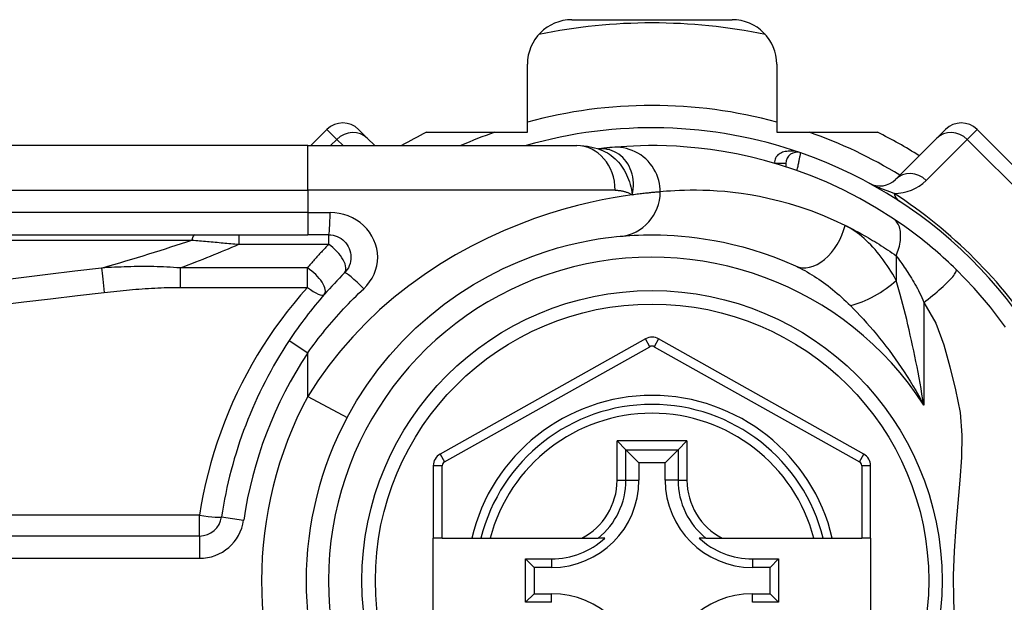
# Model space of a CAD drawing. Header units: inches. Extents: x 5 to 160, y 9 to 87.
# Tile 91 of 203: x 5.596 to 6.465, y 58.407 to 58.921. Entities that reach past the tile are written whole.
import ezdxf

# ---------------------------------------------------------------- set-up
doc = ezdxf.new("R2010")
doc.units = ezdxf.units.IN
doc.header["$MEASUREMENT"] = 0
doc.layers.add('Visible Edges(ANSI)', color=7, linetype='Continuous', lineweight=25)
doc.layers.add('Visible Tangent Edges(ANSI)', color=7, linetype='Continuous', lineweight=25)

msp = doc.modelspace()

# ---------------------------------------------------------------- linework, layer by layer
at = {"layer": 'Visible Edges(ANSI)'}
for p, q in [((6.08362, 58.92108), (6.22488, 58.92108)), ((6.04425, 58.82175), (6.04425, 58.88171)), ((6.26425, 58.88171), (6.26425, 58.82175)), ((5.86751, 58.82417), (5.85327, 58.80994)), ((5.89534, 58.82417), (5.90316, 58.81636)), ((5.9552, 58.82175), (6.04425, 58.82175)), ((6.26425, 58.82175), (6.35329, 58.82175)), ((6.40533, 58.81636), (6.41315, 58.82417)), ((6.55234, 58.71282), (6.44099, 58.82417)), ((5.90958, 58.80994), (5.90316, 58.81636)), ((6.40533, 58.81636), (6.36913, 58.78015)), ((5.85055, 58.80994), (5.20149, 58.80994)), ((5.85055, 58.80994), (6.08781, 58.80994)), ((6.10699, 58.80702), (6.10694, 58.80701)), ((6.27236, 58.79424), (6.27236, 58.79131)), ((5.20149, 58.7312), (5.85055, 58.7312)), ((5.86898, 58.7312), (5.85055, 58.7312)), ((6.14846, 58.63937), (5.96728, 58.53773)), ((6.34104, 58.53773), (6.16003, 58.63937)), ((6.12341, 58.54943), (6.13125, 58.54159)), ((6.17724, 58.54159), (6.18508, 58.54943)), ((6.13125, 58.54159), (6.14268, 58.53016)), ((6.17724, 58.54159), (6.16581, 58.53016)), ((5.96125, 58.52743), (5.96125, 58.46348)), ((6.14268, 58.53016), (6.14268, 58.51466)), ((6.16581, 58.53016), (6.14268, 58.53016)), ((6.16581, 58.51466), (6.16581, 58.53016)), ((6.34707, 58.46348), (6.34707, 58.52743)), ((5.75505, 58.46544), (5.10306, 58.46544)), ((5.96912, 58.46348), (5.96125, 58.46348)), ((5.96125, 58.38868), (5.96125, 58.46348)), ((5.96912, 58.46348), (5.9952, 58.46348)), ((5.9952, 58.46348), (6.0033, 58.46348)), ((6.0033, 58.46348), (6.01142, 58.46348)), ((6.01142, 58.46348), (6.0924, 58.46348)), ((6.0924, 58.46348), (6.10668, 58.46348)), ((6.11259, 58.46348), (6.10668, 58.46348)), ((6.20181, 58.46348), (6.1959, 58.46348)), ((6.20181, 58.46348), (6.21609, 58.46348)), ((6.21609, 58.46348), (6.29707, 58.46348)), ((6.29707, 58.46348), (6.30519, 58.46348)), ((6.30519, 58.46348), (6.31329, 58.46348)), ((6.31329, 58.46348), (6.3392, 58.46348)), ((6.34707, 58.46348), (6.3392, 58.46348)), ((6.34707, 58.46348), (6.34707, 58.38868)), ((6.04258, 58.40693), (6.04258, 58.44522)), ((6.04258, 58.44522), (6.05016, 58.43764)), ((6.04258, 58.44522), (6.06566, 58.44522)), ((6.24283, 58.44522), (6.26591, 58.44522)), ((6.26591, 58.44522), (6.25833, 58.43764)), ((6.26591, 58.44522), (6.26591, 58.40693)), ((6.05016, 58.43764), (6.05016, 58.41451)), ((6.06566, 58.43764), (6.05016, 58.43764)), ((6.25833, 58.43764), (6.24283, 58.43764)), ((6.25833, 58.41451), (6.25833, 58.43764)), ((6.04258, 58.40693), (6.05016, 58.41451)), ((6.05016, 58.41451), (6.06566, 58.41451)), ((6.24283, 58.41451), (6.25833, 58.41451)), ((6.26591, 58.40693), (6.25833, 58.41451)), ((6.06566, 58.40693), (6.04258, 58.40693)), ((6.26591, 58.40693), (6.24283, 58.40693))]:
    msp.add_line(p, q, dxfattribs=at)
at = {"layer": 'Visible Edges(ANSI)', "flags": 128}
for points in [[(6.10724, 58.80691), (6.09736, 58.80923), (6.08781, 58.80994)], [(6.11899, 58.80831), (6.11865, 58.80828), (6.1183, 58.80825), (6.11793, 58.80821), (6.11754, 58.80818), (6.11715, 58.80814), (6.11674, 58.8081), (6.11631, 58.80806), (6.11587, 58.80801), (6.11542, 58.80797), (6.11496, 58.80792), (6.11448, 58.80787), (6.11398, 58.80782), (6.11347, 58.80776), (6.11295, 58.80771), (6.11242, 58.80765), (6.11187, 58.80759), (6.11131, 58.80753), (6.11073, 58.80746), (6.11014, 58.80739), (6.10954, 58.80732), (6.10892, 58.80725), (6.10829, 58.80717), (6.10765, 58.8071), (6.10699, 58.80702)], [(6.36718, 58.74546), (6.3524, 58.75483), (6.33763, 58.7633), (6.32295, 58.77088), (6.30844, 58.77761), (6.29418, 58.78352), (6.28025, 58.78866), (6.2667, 58.79309), (6.25355, 58.79687), (6.24085, 58.80004), (6.22864, 58.80266), (6.21695, 58.80478), (6.20579, 58.80646), (6.19519, 58.80775), (6.18517, 58.80869), (6.17573, 58.80933), (6.1669, 58.80973), (6.15869, 58.80991), (6.15109, 58.80992), (6.14413, 58.8098), (6.1378, 58.80958), (6.13212, 58.8093), (6.12709, 58.80897), (6.12271, 58.80864), (6.11899, 58.80831)], [(6.42243, 58.70072), (6.42021, 58.70287), (6.41796, 58.70501), (6.41569, 58.70714), (6.41339, 58.70926), (6.41107, 58.71136), (6.40874, 58.71345), (6.40638, 58.71552), (6.40402, 58.71755), (6.40166, 58.71956), (6.3993, 58.72153), (6.39694, 58.72348), (6.39459, 58.72538), (6.39223, 58.72726), (6.38989, 58.7291), (6.38755, 58.7309), (6.38523, 58.73266), (6.38291, 58.7344), (6.3806, 58.73609), (6.37831, 58.73775), (6.37604, 58.73938), (6.37378, 58.74096), (6.37155, 58.7425), (6.36935, 58.744), (6.36718, 58.74546)], [(5.86898, 58.7312), (5.8709, 58.7311), (5.87281, 58.73081), (5.87467, 58.73033), (5.87649, 58.72968), (5.87823, 58.72886), (5.87989, 58.72788), (5.88144, 58.72674), (5.88287, 58.72546), (5.88416, 58.72404), (5.88531, 58.72249), (5.8863, 58.72083), (5.88713, 58.71908), (5.88779, 58.71725), (5.88827, 58.71537), (5.88856, 58.71346), (5.88867, 58.71153), (5.88857, 58.7096), (5.88829, 58.70769), (5.88782, 58.7058), (5.88717, 58.70398), (5.88634, 58.70223), (5.88534, 58.70057), (5.88419, 58.69901), (5.8829, 58.69759)], [(5.88526, 58.57011), (5.89356, 58.58462), (5.90265, 58.59869), (5.91249, 58.61223), (5.92304, 58.62517), (5.93423, 58.63746), (5.94598, 58.64905), (5.95821, 58.65988), (5.97084, 58.66992), (5.98377, 58.67908), (5.99687, 58.68737), (6.01, 58.6948), (6.023, 58.70138), (6.03574, 58.70713), (6.04808, 58.71207), (6.05986, 58.71622), (6.07095, 58.71961), (6.08121, 58.72236), (6.09061, 58.72456), (6.09909, 58.72627), (6.10661, 58.72757), (6.11312, 58.72851), (6.1186, 58.72917), (6.12298, 58.72961), (6.12622, 58.72991)], [(6.12622, 58.72991), (6.12868, 58.73012), (6.13152, 58.73035), (6.13474, 58.73057), (6.13834, 58.73078), (6.14231, 58.73096), (6.14665, 58.7311), (6.15136, 58.73118), (6.15643, 58.73119), (6.16185, 58.7311), (6.16761, 58.73091), (6.1737, 58.73059), (6.18014, 58.73011), (6.18691, 58.72945), (6.19401, 58.7286), (6.20145, 58.72752), (6.2092, 58.7262), (6.21728, 58.72461), (6.22566, 58.72272), (6.2343, 58.7205), (6.2432, 58.71794), (6.25231, 58.715), (6.26161, 58.71168), (6.27109, 58.70794), (6.28071, 58.70375)], [(6.46615, 58.64985), (6.45281, 58.66739), (6.43853, 58.68401), (6.42243, 58.70072)], [(5.8829, 58.69759), (5.88065, 58.69532), (5.87841, 58.69303), (5.87619, 58.69072), (5.87399, 58.68839), (5.87181, 58.68603), (5.86965, 58.68366), (5.8675, 58.68127), (5.86537, 58.67886), (5.86326, 58.67643), (5.86117, 58.67398), (5.8591, 58.67151), (5.85706, 58.66903), (5.85503, 58.66652), (5.85302, 58.664), (5.85103, 58.66147), (5.84907, 58.65891), (5.84712, 58.65634), (5.8452, 58.65375), (5.8433, 58.65115), (5.84142, 58.64854), (5.83957, 58.6459), (5.83773, 58.64326), (5.83592, 58.6406), (5.83414, 58.63792)]]:
    msp.add_lwpolyline(points, dxfattribs=at)
at = {"layer": 'Visible Edges(ANSI)'}
msp.add_circle((6.15425, 58.42608), 0.25591, dxfattribs=at)
for centre, radius, start, end in [((6.15425, 58.42608), 0.625, 244.87043, 115.12957), ((6.08362, 58.88171), 0.03937, 90, 180), ((6.15425, 58.42608), 0.49213, 78.27724, 101.72276), ((6.22488, 58.88171), 0.03937, 0, 90), ((5.88143, 58.81025), 0.01969, 45, 135), ((6.15425, 58.42608), 0.44291, 116.70485, 119.92643), ((6.15425, 58.42608), 0.39961, 70.83542, 106.1388), ((6.15425, 58.42608), 0.44291, 57.83959, 63.29515), ((6.42707, 58.81025), 0.01969, 45, 135), ((6.2822, 58.79424), 0.00984, 70.83542, 180), ((6.15425, 58.42608), 0.39961, 16.35177, 70.83542), ((6.35521, 58.79407), 0.01969, 241.3611, 315), ((6.15424, 58.62907), 0.01181, 60.68681, 119.29123), ((6.15425, 58.42608), 0.38386, 146.50369, 171.58673), ((6.15425, 58.42608), 0.15551, 13.91643, 166.08357), ((6.15425, 58.42608), 0.30512, 151.83282, 208.16718), ((5.97306, 58.52743), 0.01181, 119.29123, 180), ((6.33526, 58.52743), 0.01181, 0, 60.68681), ((6.06566, 58.51466), 0.07702, 270, 0), ((6.24283, 58.51466), 0.07702, 180, 270), ((5.75505, 58.48512), 0.01969, 270, 351.58673), ((6.06566, 58.51466), 0.06944, 270, 312.51741), ((6.24283, 58.51466), 0.06944, 227.48259, 270), ((6.06566, 58.33749), 0.07702, 0, 90), ((6.24283, 58.33749), 0.07702, 90, 180)]:
    msp.add_arc(centre, radius, start, end, dxfattribs=at)
at = {"layer": 'Visible Tangent Edges(ANSI)'}
for p, q in [((5.87619, 58.81549), (5.86751, 58.82417)), ((6.44099, 58.82417), (6.4323, 58.81549)), ((5.87063, 58.80994), (5.87619, 58.81549)), ((5.87619, 58.81549), (5.88174, 58.80994)), ((6.3961, 58.77928), (6.4323, 58.81549)), ((6.4323, 58.81549), (6.54366, 58.70413)), ((5.85055, 58.77057), (5.85055, 58.80994)), ((6.26251, 58.79435), (6.27236, 58.7943)), ((6.27236, 58.79424), (6.26289, 58.79424)), ((5.20149, 58.77057), (5.85055, 58.77057)), ((6.12171, 58.77057), (5.85055, 58.77057)), ((5.85055, 58.77057), (5.85055, 58.75088)), ((5.85055, 58.75088), (5.20149, 58.75088)), ((5.85055, 58.75088), (5.85055, 58.7312)), ((5.85055, 58.75088), (5.87021, 58.75088)), ((5.19917, 58.7266), (5.7483, 58.7266)), ((5.78963, 58.7312), (5.78963, 58.72285)), ((5.86898, 58.7312), (5.86898, 58.72285)), ((5.78963, 58.72285), (5.86898, 58.72285)), ((6.36965, 58.7127), (6.36965, 58.69104)), ((5.73801, 58.70197), (5.73801, 58.68487)), ((5.85021, 58.70197), (5.73801, 58.70197)), ((5.85021, 58.68487), (5.85021, 58.70197)), ((5.73801, 58.68487), (5.85021, 58.68487)), ((6.39395, 58.67155), (6.39395, 58.58104)), ((6.15232, 58.6325), (6.14846, 58.63937)), ((6.16003, 58.63937), (6.15617, 58.6325)), ((5.83414, 58.63792), (5.85055, 58.62706)), ((5.97113, 58.53086), (6.15232, 58.6325)), ((6.15617, 58.6325), (6.33719, 58.53086)), ((5.85055, 58.58869), (5.85055, 58.62706)), ((5.85055, 58.58869), (5.88526, 58.57011)), ((6.12341, 58.51466), (6.12341, 58.54943)), ((6.18508, 58.54943), (6.12341, 58.54943)), ((6.18508, 58.54943), (6.18508, 58.51466)), ((5.96728, 58.53773), (5.97113, 58.53086)), ((6.13125, 58.51466), (6.13125, 58.54159)), ((6.13125, 58.54159), (6.17724, 58.54159)), ((6.17724, 58.54159), (6.17724, 58.51466)), ((6.33719, 58.53086), (6.34104, 58.53773)), ((5.96912, 58.52743), (5.96125, 58.52743)), ((5.96912, 58.46348), (5.96912, 58.52743)), ((6.34707, 58.52743), (6.3392, 58.52743)), ((6.3392, 58.52743), (6.3392, 58.46348)), ((6.12341, 58.51466), (6.13125, 58.51466)), ((6.13125, 58.51466), (6.14268, 58.51466)), ((6.17724, 58.51466), (6.16581, 58.51466)), ((6.17724, 58.51466), (6.18508, 58.51466)), ((5.75505, 58.48373), (5.10306, 58.48373)), ((5.75505, 58.46544), (5.75505, 58.48373)), ((5.77452, 58.48224), (5.79399, 58.47936)), ((5.75505, 58.46544), (5.75505, 58.44575)), ((5.10306, 58.44575), (5.75505, 58.44575)), ((6.06566, 58.44522), (6.06566, 58.43764)), ((6.24283, 58.44522), (6.24283, 58.43764)), ((6.06566, 58.40693), (6.06566, 58.41451)), ((6.24283, 58.40693), (6.24283, 58.41451))]:
    msp.add_line(p, q, dxfattribs=at)
at = {"layer": 'Visible Tangent Edges(ANSI)', "flags": 128}
for points in [[(6.10827, 58.80711), (6.10819, 58.80711), (6.10812, 58.8071), (6.10805, 58.8071), (6.10798, 58.8071), (6.10792, 58.80709), (6.10785, 58.80709), (6.10779, 58.80708), (6.10773, 58.80708), (6.10767, 58.80708), (6.10761, 58.80707), (6.10756, 58.80707), (6.1075, 58.80706), (6.10745, 58.80706), (6.1074, 58.80706), (6.10735, 58.80705), (6.10731, 58.80705), (6.10726, 58.80704), (6.10722, 58.80704), (6.10718, 58.80704), (6.10714, 58.80703), (6.1071, 58.80703), (6.10706, 58.80702), (6.10702, 58.80702), (6.10699, 58.80702)], [(6.10724, 58.80692), (6.10919, 58.80622), (6.1111, 58.80542), (6.11298, 58.80451), (6.11482, 58.80349), (6.11661, 58.80236), (6.11834, 58.80114), (6.12001, 58.79982), (6.12162, 58.79841), (6.12316, 58.79692), (6.12463, 58.79533), (6.12603, 58.79367), (6.12736, 58.79192), (6.1286, 58.7901), (6.12976, 58.78821), (6.13083, 58.78627), (6.13182, 58.78426), (6.13272, 58.7822), (6.13353, 58.78009), (6.13427, 58.77793), (6.13492, 58.77572), (6.1355, 58.77346), (6.136, 58.77116), (6.13642, 58.76881), (6.13678, 58.76643)], [(6.13678, 58.76643), (6.13735, 58.76916), (6.13772, 58.77189), (6.13789, 58.77458), (6.13787, 58.77724), (6.13765, 58.77985), (6.13726, 58.7824), (6.13669, 58.78488), (6.13595, 58.78729), (6.13505, 58.78959), (6.13399, 58.7918), (6.13279, 58.79388), (6.13145, 58.79584), (6.12998, 58.79767), (6.12839, 58.79936), (6.12669, 58.8009), (6.12489, 58.80228), (6.123, 58.8035), (6.12104, 58.80455), (6.11902, 58.80543), (6.11693, 58.80613), (6.1148, 58.80665), (6.11263, 58.80699), (6.11045, 58.80714), (6.10827, 58.80711)], [(6.16147, 58.76911), (6.16139, 58.77156), (6.16115, 58.77407), (6.16074, 58.77662), (6.16015, 58.77919), (6.15938, 58.78176), (6.15842, 58.78432), (6.15726, 58.78684), (6.15592, 58.78931), (6.15438, 58.7917), (6.15267, 58.79399), (6.15079, 58.79615), (6.14874, 58.79818), (6.14656, 58.80005), (6.14426, 58.80175), (6.14185, 58.80326), (6.13936, 58.80459), (6.13681, 58.80572), (6.13422, 58.80665), (6.13162, 58.80738), (6.12902, 58.80792), (6.12644, 58.80827), (6.1239, 58.80845), (6.12141, 58.80846), (6.11899, 58.80831)], [(6.28543, 58.80354), (6.28423, 58.80393), (6.283, 58.80427), (6.28176, 58.80455), (6.28052, 58.80478), (6.27926, 58.80496), (6.27801, 58.80507), (6.27676, 58.80513), (6.27551, 58.80512), (6.27426, 58.80504), (6.27303, 58.8049), (6.27181, 58.80469), (6.27062, 58.8044), (6.26947, 58.80404), (6.26835, 58.80359), (6.26728, 58.80306), (6.26628, 58.80243), (6.26535, 58.80172), (6.26452, 58.80091), (6.2638, 58.80001), (6.26321, 58.79902), (6.26278, 58.79794), (6.26251, 58.79679), (6.26242, 58.79559), (6.26251, 58.79435)], [(6.2822, 58.78798), (6.28241, 58.78897), (6.28261, 58.78995), (6.28282, 58.79093), (6.28302, 58.7919), (6.28322, 58.79285), (6.28342, 58.79378), (6.28361, 58.7947), (6.28379, 58.79558), (6.28397, 58.79644), (6.28414, 58.79727), (6.2843, 58.79806), (6.28446, 58.79881), (6.28461, 58.79952), (6.28474, 58.80018), (6.28487, 58.80079), (6.28498, 58.80135), (6.28508, 58.80185), (6.28517, 58.80229), (6.28525, 58.80266), (6.28531, 58.80297), (6.28536, 58.80322), (6.2854, 58.80339), (6.28542, 58.8035), (6.28543, 58.80354)], [(6.12171, 58.77057), (6.1224, 58.77056), (6.12309, 58.77054), (6.12377, 58.7705), (6.12445, 58.77046), (6.12512, 58.77039), (6.12579, 58.77032), (6.12646, 58.77023), (6.12711, 58.77012), (6.12777, 58.77), (6.12841, 58.76987), (6.12905, 58.76972), (6.12969, 58.76956), (6.13032, 58.76938), (6.13094, 58.76919), (6.13155, 58.76898), (6.13216, 58.76876), (6.13276, 58.76852), (6.13336, 58.76826), (6.13395, 58.768), (6.13453, 58.76771), (6.1351, 58.76741), (6.13567, 58.7671), (6.13623, 58.76677), (6.13678, 58.76643)], [(6.32449, 58.73958), (6.31434, 58.7443), (6.30434, 58.74853), (6.29452, 58.75229), (6.28491, 58.7556), (6.27552, 58.75849), (6.2664, 58.76099), (6.25756, 58.76313), (6.24904, 58.76493), (6.24085, 58.76642), (6.23301, 58.76763), (6.22551, 58.7686), (6.21837, 58.76934), (6.21158, 58.76988), (6.20514, 58.77024), (6.19906, 58.77046), (6.19335, 58.77056), (6.188, 58.77055), (6.18303, 58.77046), (6.17845, 58.7703), (6.17426, 58.7701), (6.17046, 58.76986), (6.16706, 58.76961), (6.16407, 58.76935), (6.16147, 58.76911)], [(6.36781, 58.76776), (6.36708, 58.768), (6.36634, 58.76825), (6.36559, 58.76851), (6.36483, 58.76878), (6.36405, 58.76905), (6.36327, 58.76933), (6.36248, 58.76962), (6.36168, 58.76992), (6.36087, 58.77022), (6.36005, 58.77053), (6.35921, 58.77085), (6.35837, 58.77118), (6.35751, 58.77152), (6.35663, 58.77187), (6.35574, 58.77223), (6.35483, 58.77261), (6.35391, 58.773), (6.35295, 58.77341), (6.35197, 58.77383), (6.35096, 58.77428), (6.3499, 58.77476), (6.34877, 58.77529), (6.34752, 58.77589), (6.34577, 58.77679)], [(6.13678, 58.76643), (6.12881, 58.76526), (6.11994, 58.7638), (6.11022, 58.76198), (6.0997, 58.75974), (6.08842, 58.75705), (6.07643, 58.75383), (6.06381, 58.75001), (6.05066, 58.74556), (6.0371, 58.74048), (6.02323, 58.73475), (6.00917, 58.72837), (5.99502, 58.72132), (5.98088, 58.71359), (5.96687, 58.70518), (5.9531, 58.69606), (5.93964, 58.68629), (5.92657, 58.67589), (5.91394, 58.66491), (5.90181, 58.65338), (5.89025, 58.64133), (5.87931, 58.62879), (5.86902, 58.6158), (5.85942, 58.60242), (5.85055, 58.58869)], [(6.16147, 58.76911), (6.16089, 58.76906), (6.16026, 58.76901), (6.1596, 58.76896), (6.15889, 58.7689), (6.15815, 58.76883), (6.15737, 58.76876), (6.15655, 58.76869), (6.15569, 58.76861), (6.15479, 58.76853), (6.15385, 58.76844), (6.15288, 58.76834), (6.15186, 58.76824), (6.15081, 58.76813), (6.14972, 58.76801), (6.14859, 58.76789), (6.14743, 58.76776), (6.14623, 58.76762), (6.14499, 58.76748), (6.14371, 58.76732), (6.1424, 58.76716), (6.14105, 58.76699), (6.13966, 58.76681), (6.13824, 58.76662), (6.13678, 58.76643)], [(5.8999, 58.68366), (5.90265, 58.68652), (5.90512, 58.68962), (5.90724, 58.69294), (5.90901, 58.69645), (5.91039, 58.7001), (5.9114, 58.70386), (5.91201, 58.70769), (5.91221, 58.71155), (5.91199, 58.71541), (5.91135, 58.71924), (5.91033, 58.723), (5.90892, 58.72665), (5.90716, 58.73015), (5.90504, 58.73347), (5.9026, 58.73657), (5.89984, 58.73941), (5.89678, 58.74197), (5.89347, 58.74424), (5.88994, 58.74621), (5.88622, 58.74785), (5.88235, 58.74915), (5.87837, 58.7501), (5.87431, 58.75068), (5.87021, 58.75088)], [(6.36965, 58.7127), (6.37031, 58.71438), (6.37093, 58.71608), (6.37149, 58.71779), (6.37199, 58.71951), (6.37243, 58.72123), (6.3728, 58.72294), (6.3731, 58.72464), (6.37334, 58.72632), (6.37349, 58.72797), (6.37357, 58.72959), (6.37358, 58.73117), (6.3735, 58.73269), (6.37335, 58.73417), (6.37312, 58.73558), (6.37282, 58.73692), (6.37244, 58.73819), (6.37199, 58.73939), (6.37148, 58.74051), (6.3709, 58.74155), (6.37026, 58.7425), (6.36956, 58.74337), (6.36881, 58.74415), (6.36802, 58.74485), (6.36718, 58.74546)], [(6.32449, 58.73958), (6.32635, 58.73867), (6.3282, 58.73774), (6.33007, 58.7368), (6.33193, 58.73583), (6.3338, 58.73485), (6.33567, 58.73385), (6.33755, 58.73284), (6.33943, 58.7318), (6.34131, 58.73075), (6.34319, 58.72967), (6.34508, 58.72858), (6.34697, 58.72747), (6.34886, 58.72635), (6.35075, 58.7252), (6.35264, 58.72404), (6.35453, 58.72285), (6.35642, 58.72165), (6.3583, 58.72043), (6.36019, 58.71919), (6.36208, 58.71794), (6.36397, 58.71666), (6.36586, 58.71536), (6.36776, 58.71404), (6.36965, 58.7127)], [(6.36965, 58.69104), (6.36813, 58.69375), (6.36658, 58.69643), (6.36498, 58.69905), (6.36335, 58.70163), (6.36169, 58.70416), (6.35998, 58.70663), (6.35825, 58.70905), (6.35648, 58.71142), (6.35468, 58.71372), (6.35286, 58.71596), (6.351, 58.71814), (6.34911, 58.72025), (6.34719, 58.7223), (6.34525, 58.72427), (6.34328, 58.72618), (6.34128, 58.72801), (6.33925, 58.72977), (6.3372, 58.73144), (6.33512, 58.73304), (6.33303, 58.73454), (6.33091, 58.73595), (6.32879, 58.73727), (6.32664, 58.73848), (6.32449, 58.73958)], [(5.7483, 58.7266), (5.75001, 58.72645), (5.75171, 58.7263), (5.75342, 58.72615), (5.75512, 58.726), (5.75684, 58.72585), (5.75855, 58.7257), (5.76027, 58.72554), (5.76198, 58.72539), (5.7637, 58.72523), (5.76542, 58.72508), (5.76715, 58.72492), (5.76887, 58.72477), (5.77059, 58.72461), (5.77232, 58.72445), (5.77405, 58.7243), (5.77578, 58.72414), (5.77751, 58.72398), (5.77924, 58.72382), (5.78097, 58.72366), (5.7827, 58.7235), (5.78443, 58.72334), (5.78617, 58.72318), (5.7879, 58.72301), (5.78963, 58.72285)], [(5.86898, 58.72285), (5.86818, 58.72201), (5.86737, 58.72117), (5.86657, 58.72033), (5.86577, 58.71948), (5.86497, 58.71863), (5.86418, 58.71778), (5.86339, 58.71692), (5.86259, 58.71606), (5.8618, 58.7152), (5.86102, 58.71434), (5.86023, 58.71347), (5.85945, 58.7126), (5.85867, 58.71173), (5.85789, 58.71086), (5.85711, 58.70998), (5.85633, 58.7091), (5.85556, 58.70822), (5.85479, 58.70733), (5.85402, 58.70645), (5.85325, 58.70555), (5.85249, 58.70466), (5.85173, 58.70377), (5.85097, 58.70287), (5.85021, 58.70197)], [(6.36965, 58.7127), (6.37062, 58.71139), (6.37161, 58.71005), (6.37261, 58.70866), (6.37362, 58.70724), (6.37464, 58.70579), (6.37567, 58.7043), (6.3767, 58.70277), (6.37774, 58.70122), (6.37879, 58.69963), (6.37984, 58.69802), (6.38089, 58.69637), (6.38194, 58.69469), (6.383, 58.69297), (6.38406, 58.69123), (6.38512, 58.68946), (6.38618, 58.68766), (6.38724, 58.68583), (6.38829, 58.68397), (6.38933, 58.68206), (6.39033, 58.68008), (6.39129, 58.67803), (6.39222, 58.67592), (6.39311, 58.67376), (6.39395, 58.67155)], [(5.6687, 58.70188), (5.64503, 58.69904), (5.62136, 58.69619), (5.59769, 58.69334), (5.57403, 58.69047)], [(5.73801, 58.70197), (5.73508, 58.70221), (5.73215, 58.70243), (5.72923, 58.70262), (5.72631, 58.70278), (5.72339, 58.70291), (5.72048, 58.70303), (5.71758, 58.70312), (5.71467, 58.70318), (5.71177, 58.70323), (5.70888, 58.70325), (5.70598, 58.70326), (5.7031, 58.70325), (5.70021, 58.70322), (5.69733, 58.70317), (5.69445, 58.70311), (5.69158, 58.70303), (5.68871, 58.70294), (5.68584, 58.70283), (5.68298, 58.7027), (5.68011, 58.70257), (5.67726, 58.70241), (5.6744, 58.70225), (5.67155, 58.70207), (5.6687, 58.70188)], [(6.28071, 58.70375), (6.28276, 58.70279), (6.28482, 58.70178), (6.28688, 58.70072), (6.28896, 58.69961), (6.29103, 58.69845), (6.29311, 58.69724), (6.29518, 58.69599), (6.29725, 58.69469), (6.29931, 58.69335), (6.30137, 58.69198), (6.30342, 58.69056), (6.30546, 58.6891), (6.3075, 58.68761), (6.30953, 58.68607), (6.31155, 58.6845), (6.31356, 58.68289), (6.31557, 58.68124), (6.31756, 58.67956), (6.31954, 58.67784), (6.32152, 58.67608), (6.32347, 58.67429), (6.32542, 58.67247), (6.32735, 58.67062), (6.32926, 58.66873)], [(6.39395, 58.67155), (6.39589, 58.67302), (6.39785, 58.67454), (6.39983, 58.67609), (6.40181, 58.67768), (6.40377, 58.67929), (6.40571, 58.68092), (6.4076, 58.68255), (6.40944, 58.68417), (6.4112, 58.68577), (6.41288, 58.68733), (6.41445, 58.68885), (6.41591, 58.69031), (6.41724, 58.69171), (6.41844, 58.69303), (6.41949, 58.69425), (6.4204, 58.69539), (6.42115, 58.69642), (6.42176, 58.69736), (6.42221, 58.69818), (6.42252, 58.6989), (6.42269, 58.6995), (6.42273, 58.70001), (6.42264, 58.70041), (6.42243, 58.70072)], [(5.67103, 58.68036), (5.6738, 58.68068), (5.67658, 58.68099), (5.67936, 58.68129), (5.68215, 58.68159), (5.68493, 58.68187), (5.68771, 58.68214), (5.6905, 58.68241), (5.69329, 58.68266), (5.69607, 58.6829), (5.69886, 58.68313), (5.70165, 58.68335), (5.70444, 58.68356), (5.70724, 58.68375), (5.71003, 58.68393), (5.71282, 58.6841), (5.71562, 58.68425), (5.71842, 58.68439), (5.72121, 58.68451), (5.72401, 58.68462), (5.72681, 58.68471), (5.72961, 58.68478), (5.73241, 58.68483), (5.73521, 58.68486), (5.73801, 58.68487)], [(5.85021, 58.68487), (5.84408, 58.67787), (5.83812, 58.67073), (5.83232, 58.66344), (5.82669, 58.65602), (5.82124, 58.64845), (5.81597, 58.64075), (5.81087, 58.63293), (5.80596, 58.62497), (5.80124, 58.61689), (5.79671, 58.60869), (5.79237, 58.60037), (5.78823, 58.59194), (5.78429, 58.5834), (5.78055, 58.57476), (5.77703, 58.56601), (5.77371, 58.55717), (5.7706, 58.54824), (5.76771, 58.53923), (5.76504, 58.53014), (5.76259, 58.52098), (5.76036, 58.51175), (5.75836, 58.50246), (5.75659, 58.49312), (5.75505, 58.48373)], [(5.85055, 58.62706), (5.85236, 58.6296), (5.85419, 58.63212), (5.85605, 58.63463), (5.85792, 58.63713), (5.85982, 58.63961), (5.86175, 58.64208), (5.86369, 58.64453), (5.86566, 58.64697), (5.86765, 58.64939), (5.86966, 58.6518), (5.87169, 58.65419), (5.87375, 58.65657), (5.87582, 58.65893), (5.87791, 58.66127), (5.88003, 58.66359), (5.88216, 58.6659), (5.88431, 58.66818), (5.88649, 58.67045), (5.88868, 58.6727), (5.89089, 58.67493), (5.89311, 58.67715), (5.89536, 58.67934), (5.89762, 58.68151), (5.8999, 58.68366)], [(6.39395, 58.58104), (6.39317, 58.58588), (6.39236, 58.59071), (6.39153, 58.59553), (6.39068, 58.60034), (6.38981, 58.60512), (6.38892, 58.60989), (6.388, 58.61465), (6.38707, 58.61938), (6.38611, 58.62409), (6.38514, 58.62878), (6.38414, 58.63344), (6.38313, 58.63807), (6.38209, 58.64269), (6.38104, 58.64727), (6.37997, 58.65183), (6.37888, 58.65636), (6.37777, 58.66087), (6.37665, 58.66533), (6.37551, 58.66976), (6.37436, 58.67413), (6.37319, 58.67845), (6.37202, 58.68272), (6.37084, 58.68691), (6.36965, 58.69104)], [(5.57635, 58.66926), (5.60002, 58.67205), (5.62369, 58.67483), (5.64735, 58.6776), (5.67103, 58.68036)], [(6.32926, 58.66873), (6.3321, 58.66586), (6.33496, 58.6629), (6.33784, 58.65986), (6.34071, 58.65675), (6.34359, 58.65356), (6.34646, 58.6503), (6.34932, 58.64697), (6.35217, 58.64358), (6.35501, 58.64012), (6.35782, 58.6366), (6.3606, 58.63303), (6.36337, 58.62939), (6.36611, 58.62569), (6.36882, 58.62193), (6.3715, 58.6181), (6.37415, 58.61422), (6.37677, 58.61027), (6.37935, 58.60626), (6.38189, 58.6022), (6.38439, 58.59808), (6.38685, 58.5939), (6.38927, 58.58966), (6.39164, 58.58538), (6.39395, 58.58104)], [(6.39395, 58.67155), (6.40471, 58.65333), (6.41178, 58.63426), (6.41699, 58.61459), (6.42207, 58.59448), (6.42612, 58.57432), (6.42755, 58.55443), (6.4272, 58.53468), (6.42582, 58.51477), (6.42401, 58.4945), (6.42219, 58.47369), (6.42075, 58.45221), (6.42002, 58.4305), (6.42027, 58.40887), (6.42116, 58.38718)]]:
    msp.add_lwpolyline(points, dxfattribs=at)
at = {"layer": 'Visible Tangent Edges(ANSI)'}
msp.add_circle((6.15425, 58.42608), 0.24409, dxfattribs=at)
for centre, radius, start, end in [((6.15425, 58.42608), 0.41929, 74.7906, 105.2094), ((6.15425, 58.42608), 0.41929, 109.32408, 113.72417), ((6.15425, 58.42608), 0.41929, 58.5764, 70.67592), ((6.36826, 58.80712), 0.03937, 269.34131, 315), ((6.12814, 58.39998), 0.43898, 33.09006, 56.90994), ((6.15425, 58.42608), 0.28543, 32.8812, 327.1188), ((6.15424, 58.62907), 0.00394, 60.68681, 119.29123), ((6.15425, 58.42608), 0.36417, 146.50369, 171.58673), ((6.15425, 58.42608), 0.34449, 151.83282, 208.16718), ((6.15425, 58.42608), 0.16339, 13.23324, 166.76676), ((6.15425, 58.42608), 0.14764, 14.67485, 165.32515), ((5.97306, 58.52743), 0.00394, 119.29123, 180), ((6.33526, 58.52743), 0.00394, 0, 60.68681), ((6.06566, 58.51466), 0.05775, 297.58522, 0), ((6.06566, 58.51466), 0.06559, 308.70967, 0), ((6.24283, 58.51466), 0.06559, 180, 231.29033), ((6.24283, 58.51466), 0.05775, 180, 242.41478), ((5.75505, 58.48512), 0.03937, 270, 351.58673)]:
    msp.add_arc(centre, radius, start, end, dxfattribs=at)
for centre, major_axis, ratio, start_param, end_param in [((5.88924, 58.80244), (0.01392, 0.01392), 0.937622, 0, 1.570796), ((6.41925, 58.80244), (-0.01392, 0.01392), 0.937622, 4.712389, 6.283185), ((6.08781, 58.77057), (0, 0.03937), 0.860915, 4.712389, 6.283185), ((6.09423, 59.00343), (0.01245, -0.19646), 0.394768, 0.00408, 0.020515), ((6.38305, 58.76623), (-0.01392, 0.01392), 0.937622, 4.712389, 6.283185), ((6.12261, 58.76911), (0.00362, -0.0392), 0.987056, 0, 1.480007), ((6.39391, 58.79386), (-0.02149, -0.03298), 0.48633, 5.873981, 6.283185), ((5.86898, 58.75088), (0, -0.01969), 0.062411, 0, 1.570796), ((6.29703, 58.73958), (-0.01632, -0.03583), 0.663135, 0, 1.864107), ((2.2387, 58.48644), (3.67256, 0.33874), 0.074886, 5.910747, 5.977199), ((5.75063, 58.71151), (0, 0.01969), 0.183721, 0, 0.697296), ((2.24799, 58.42608), (3.67247, 0.40075), 0.088107, 5.956893, 6.005683), ((5.86898, 58.71151), (0.01392, -0.01392), 0.446023, 0, 1.990559), ((5.67103, 58.68679), (0.00234, -0.01955), 0.041071, 3.825401, 5.042638), ((5.85021, 58.69142), (0.01483, -0.01294), 0.431187, 0, 1.930721), ((5.89681, 58.68366), (-0.01392, 0.01392), 0.111497, 4.601416, 6.283185), ((5.85021, 58.69142), (0.01483, -0.01294), 0.257129, 4.93314, 6.283185), ((6.34534, 58.69104), (0.034, 0.01985), 0.367954, 4.019795, 5.274641), ((5.75505, 58.48512), (0.01947, -0.00288), 0.069894, 4.722726, 6.283185)]:
    msp.add_ellipse(centre, major_axis=major_axis, ratio=ratio, start_param=start_param, end_param=end_param, dxfattribs=at)

doc.saveas('drawing.dxf')
